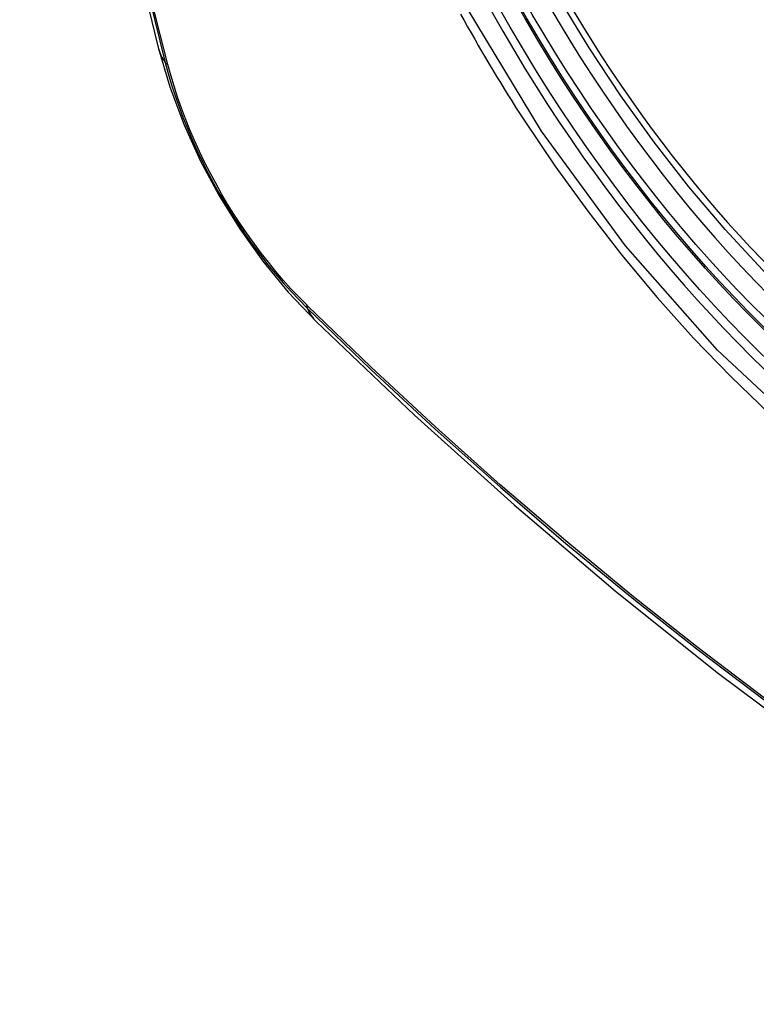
# Model space of a CAD drawing. Header units: inches. Extents: x 25 to 627, y 68 to 290.
# Tile 145 of 250: x 533.667 to 533.936, y 269.735 to 270.095. Entities that reach past the tile are written whole.
import ezdxf

# ---------------------------------------------------------------- set-up
doc = ezdxf.new("R2010")
doc.units = ezdxf.units.IN
doc.header["$MEASUREMENT"] = 0
doc.layers.add('Visible Edges(ANSI)', color=7, linetype='Continuous', lineweight=25)
doc.layers.add('Visible Tangent Edges(ANSI)', color=7, linetype='Continuous', lineweight=25)

msp = doc.modelspace()

# ---------------------------------------------------------------- linework, layer by layer
at = {"layer": 'Visible Edges(ANSI)', "flags": 128}
for points in [[(533.72102, 270.79201), (533.70818, 270.75395), (533.69712, 270.71477), (533.68782, 270.67454), (533.68026, 270.63332), (533.67442, 270.59118), (533.67027, 270.54818), (533.6678, 270.50439), (533.66698, 270.45986), (533.66779, 270.41466), (533.67022, 270.36885), (533.67424, 270.3225), (533.67984, 270.27566), (533.68699, 270.22841), (533.69567, 270.18082), (533.70586, 270.13294), (533.71753, 270.08485)], [(534.1814, 269.92451), (534.16953, 269.91857), (534.15696, 269.91403), (534.1438, 269.91089), (534.13013, 269.90918), (534.11604, 269.90888), (534.10161, 269.90997), (534.0869, 269.91243), (534.07198, 269.91621), (534.05691, 269.92129), (534.04176, 269.92764), (534.02658, 269.9352), (534.01143, 269.94395), (533.99638, 269.95383), (533.98148, 269.96479), (533.96679, 269.9768), (533.95237, 269.98979), (533.93829, 270.00369), (533.92461, 270.01846), (533.91137, 270.03401), (533.89865, 270.05029), (533.8865, 270.06722), (533.87496, 270.08472), (533.86409, 270.10272)], [(533.71753, 270.08485), (533.72177, 270.07056), (533.72691, 270.05684), (533.7329, 270.04363), (533.7397, 270.03091), (533.74732, 270.01866), (533.75576, 270.00687), (533.76507, 269.99556), (533.77533, 269.98474)], [(533.77533, 269.98474), (533.81114, 269.95059), (533.84751, 269.91782), (533.88439, 269.8865), (533.92173, 269.85669), (533.9595, 269.82843), (533.99763, 269.80177), (534.03609, 269.77676), (534.07482, 269.75346), (534.11379, 269.7319), (534.15296, 269.71215), (534.19227, 269.69424), (534.23168, 269.67823), (534.27116, 269.66417), (534.31065, 269.6521), (534.35011, 269.64209), (534.38949, 269.63418)]]:
    msp.add_lwpolyline(points, dxfattribs=at)
at = {"layer": 'Visible Edges(ANSI)'}
msp.add_ellipse((534.01412, 270.18934), major_axis=(0.15994, -0.27703), ratio=0.57735, dxfattribs=at)
msp.add_ellipse((534.0176, 270.19135), major_axis=(0.15748, -0.27276), ratio=0.57735, start_param=2.363977, end_param=7.060801, dxfattribs=at)
at = {"layer": 'Visible Tangent Edges(ANSI)'}
for p, q in [((533.72106, 270.07873), (533.72094, 270.07918)), ((533.77212, 269.99052), (533.77179, 269.99085))]:
    msp.add_line(p, q, dxfattribs=at)
at = {"layer": 'Visible Tangent Edges(ANSI)', "flags": 128}
for points in [[(533.69882, 270.67907), (533.69302, 270.65475), (533.68788, 270.62984), (533.68343, 270.60438), (533.67965, 270.57839), (533.67657, 270.55191), (533.67417, 270.52496), (533.67246, 270.4976), (533.67144, 270.46985), (533.6711, 270.44172), (533.67145, 270.4132), (533.67249, 270.38427), (533.67421, 270.35496), (533.67662, 270.3253), (533.67971, 270.29532), (533.68349, 270.26505), (533.68794, 270.23454), (533.69307, 270.20382), (533.69886, 270.17292), (533.70531, 270.14188), (533.71241, 270.11072), (533.72016, 270.07942)], [(534.25171, 270.13531), (534.25988, 270.08865), (534.26255, 270.04414), (534.25963, 270.00293), (534.25122, 269.96589), (534.23747, 269.93377), (534.21873, 269.90735), (534.19548, 269.88728), (534.16825, 269.87404), (534.13754, 269.86779), (534.10396, 269.8687), (534.06837, 269.87674), (534.03151, 269.89173), (533.99422, 269.91337), (533.95742, 269.94108), (533.92178, 269.97439), (533.88821, 270.01247), (533.85749, 270.05437), (533.83035, 270.0992)], [(533.72094, 270.07918), (533.71697, 270.09483), (533.71317, 270.11043)], [(533.82801, 270.09709), (533.82928, 270.09479), (533.83056, 270.09249), (533.83185, 270.0902), (533.83315, 270.08791), (533.83446, 270.08563), (533.83578, 270.08336), (533.83711, 270.08109), (533.83845, 270.07882), (533.8398, 270.07657), (533.84116, 270.07431), (533.84253, 270.07207), (533.8439, 270.06983), (533.84529, 270.06759), (533.84669, 270.06537), (533.8481, 270.06315), (533.84951, 270.06093), (533.85094, 270.05873)], [(533.72016, 270.07942), (533.72125, 270.07537), (533.72245, 270.07131), (533.72376, 270.06724), (533.72518, 270.06317), (533.72671, 270.05909), (533.72834, 270.05503), (533.73007, 270.05098), (533.73189, 270.04695), (533.73381, 270.04295), (533.73583, 270.03898), (533.73793, 270.03504), (533.74012, 270.03115), (533.7424, 270.02731), (533.74475, 270.02352), (533.74719, 270.01979), (533.74969, 270.01612), (533.75227, 270.01253), (533.75491, 270.00901), (533.75762, 270.00557), (533.76038, 270.00221), (533.7632, 269.99894), (533.76607, 269.99577), (533.76898, 269.9927), (533.77194, 269.98973)], [(533.77179, 269.99085), (533.7689, 269.99378), (533.76604, 269.99681), (533.76324, 269.99993), (533.76049, 270.00314), (533.75779, 270.00644), (533.75514, 270.00981), (533.75256, 270.01326), (533.75005, 270.01678), (533.7476, 270.02037), (533.74522, 270.02402), (533.74292, 270.02773), (533.7407, 270.03148), (533.73856, 270.03529), (533.7365, 270.03913), (533.73452, 270.04302), (533.73264, 270.04693), (533.73085, 270.05087), (533.72915, 270.05483), (533.72755, 270.05881), (533.72604, 270.06279), (533.72464, 270.06678), (533.72334, 270.07077), (533.72215, 270.07475), (533.72106, 270.07873)], [(533.85094, 270.05873), (533.86241, 270.04168), (533.8744, 270.0251), (533.88687, 270.00905), (533.89978, 269.99359), (533.91309, 269.97877), (533.92675, 269.96464), (533.94071, 269.95126)], [(533.77194, 269.98973), (533.79522, 269.96732), (533.81875, 269.94551), (533.84251, 269.92432), (533.86647, 269.90378), (533.8906, 269.88392), (533.91488, 269.86476), (533.93928, 269.84632), (533.96376, 269.82862), (533.9883, 269.81169), (534.01286, 269.79554), (534.03742, 269.78019), (534.06197, 269.76564), (534.08652, 269.75188), (534.11106, 269.73891), (534.13558, 269.72676)], [(534.13484, 269.72793), (534.1104, 269.74003), (534.08592, 269.75295), (534.06144, 269.76667), (534.03694, 269.78119), (534.01244, 269.79652), (533.98794, 269.81264), (533.96345, 269.82955), (533.93903, 269.84724), (533.91469, 269.86566), (533.89047, 269.88481), (533.86639, 269.90466), (533.84249, 269.92518), (533.8188, 269.94635), (533.79534, 269.96814), (533.77212, 269.99052)]]:
    msp.add_lwpolyline(points, dxfattribs=at)
at = {"layer": 'Visible Tangent Edges(ANSI)'}
for centre, major_axis, ratio, start_param, end_param in [((534.0166, 270.19078), (-0.17318, 0.29996), 0.57735, 5.05527, 10.652693), ((534.01655, 270.19075), (0.15059, -0.26083), 0.57735, 4.097754, 6.89782), ((533.83191, 270.11432), (-0.11437, -0.02947), 0.354513, 0, 0.141666), ((533.72947, 270.08233), (-0.00953, -0.00245), 0.359305, 0.141946, 0.405653), ((533.77912, 269.99634), (-0.00689, -0.00703), 0.359305, 5.877532, 6.141239), ((533.85804, 270.06906), (-0.08271, -0.08432), 0.354513, 6.141519, 6.283185)]:
    msp.add_ellipse(centre, major_axis=major_axis, ratio=ratio, start_param=start_param, end_param=end_param, dxfattribs=at)
for centre, major_axis in [((534.01719, 270.19112), (-0.17111, 0.29637)), ((534.01422, 270.1894), (0.1627, -0.2818)), ((534.01412, 270.18934), (-0.1621, 0.28076))]:
    msp.add_ellipse(centre, major_axis=major_axis, ratio=0.57735, dxfattribs=at)

doc.saveas('drawing.dxf')
